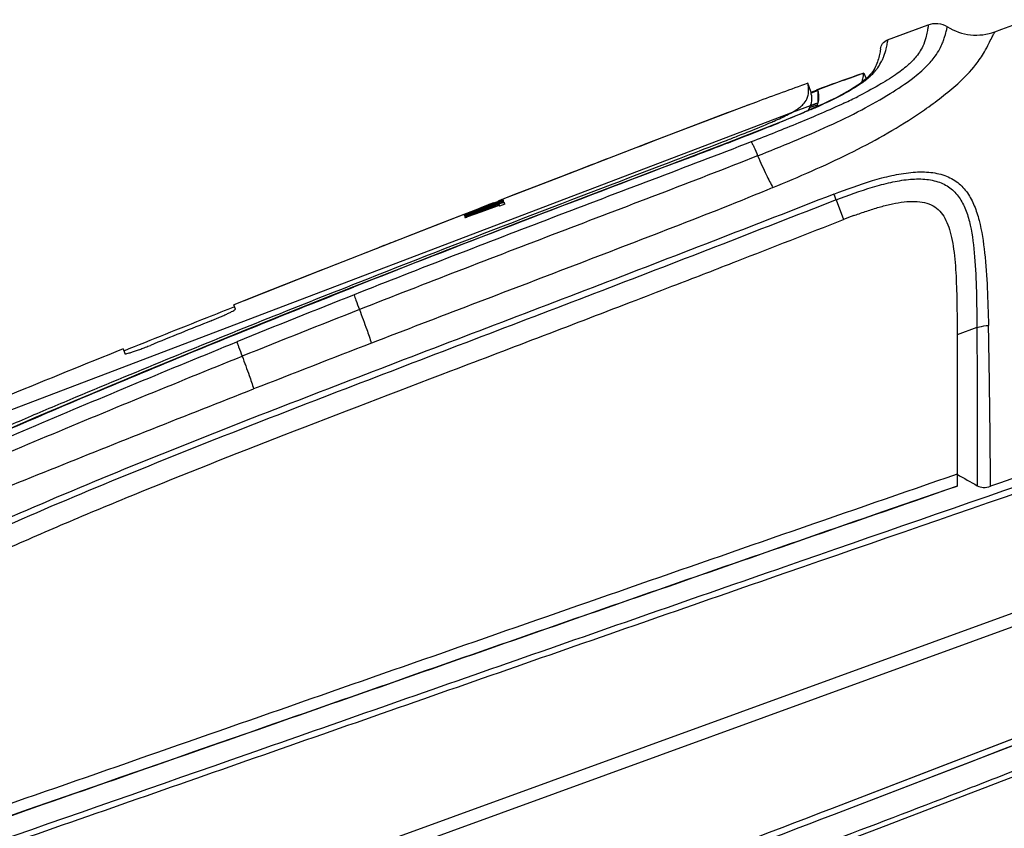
# Model space of a CAD drawing. Header units: millimetres. Extents: x 114 to 482, y 131 to 392.
# Tile 32 of 35: x 325 to 348, y 347 to 366. Entities that reach past the tile are written whole.
import ezdxf

# ---------------------------------------------------------------- set-up
doc = ezdxf.new("R2010")
doc.units = ezdxf.units.MM
doc.header["$LTSCALE"] = 32.67
doc.header["$PDMODE"] = 3
doc.header["$PDSIZE"] = 8
doc.layers.get('0').update_dxf_attribs({"linetype": 'CONTINUOUS'})
doc.layers.get('Defpoints').update_dxf_attribs({"linetype": 'CONTINUOUS'})
doc.layers.add('00_COMPONENTS', color=7, linetype='CONTINUOUS')
doc.layers.add('51__DRAFT_DIMS', color=7, linetype='CONTINUOUS')
doc.styles.get("Standard").update_dxf_attribs({"font": 'simfang.ttf'})
doc.dimstyles.new('DIMSTYLE_3', dxfattribs={"dimtxt": 3, "dimasz": 3, "dimexe": 2.5, "dimexo": 0.5, "dimgap": 0.75, "dimtad": 1, "dimdec": 1, "dimlfac": 2, "dimdsep": 46, "dimtxsty": 'STANDARD', "dimblk": '_FILLED', "dimblk1": '_FILLED', "dimblk2": '_FILLED', "dimcen": 0.09, "dimclrt": 256, "dimadec": 1, "dimazin": 2, "dimtp": 0.5, "dimtm": 0.5, "dimtfac": 1, "dimtdec": 1, "dimtofl": 0, "dimtmove": 0, "dimatfit": 3, "dimldrblk": '_FILLED', "dimfxl": 1, "dimtolj": 1, "dimarcsym": 0})

# ---------------------------------------------------------------- blocks, each defined once
blk = doc.blocks.new('_FILLED')
at = {"color": 0, "linetype": 'ByBlock'}
blk.add_solid([(0, 0), (-1, 0.1667), (-1, -0.1667)], dxfattribs=at)
blk = doc.blocks.new('*D4')
at = {"layer": '51__DRAFT_DIMS', "color": 0, "lineweight": -2}
for p, q in [((353.908, 367.451), (381.849, 367.451)), ((379.349, 364.451), (379.349, 263.332)), ((337.355, 260.332), (381.849, 260.332))]:
    blk.add_line(p, q, dxfattribs=at)
at = {"layer": 'Defpoints', "color": 0}
for p in [(353.408, 367.451), (336.855, 260.332), (379.349, 260.332)]:
    blk.add_point(p, dxfattribs=at)
at = {"layer": '51__DRAFT_DIMS', "color": 0, "linetype": 'ByBlock', "lineweight": -2, "xscale": 3, "yscale": 3, "zscale": 3}
for p, rotation in [((379.349, 367.451), 90), ((379.349, 260.332), 270)]:
    blk.add_blockref('_FILLED', p, dxfattribs=dict(at, rotation=rotation))
at = {"layer": '51__DRAFT_DIMS', "insert": (375.547, 308.141), "char_height": 3, "attachment_point": 2, "rotation": 90}
blk.add_mtext('\\A1;214.2', dxfattribs=at)
blk = doc.blocks.new('*D5')
at = {"layer": '51__DRAFT_DIMS', "color": 0, "lineweight": -2}
for p, q in [((353.908, 367.451), (402.911, 367.451)), ((400.411, 262.832), (400.411, 364.451)), ((335.63, 259.832), (402.911, 259.832))]:
    blk.add_line(p, q, dxfattribs=at)
at = {"layer": 'Defpoints', "color": 0}
for p in [(353.408, 367.451), (400.411, 367.451), (335.13, 259.832)]:
    blk.add_point(p, dxfattribs=at)
at = {"layer": '51__DRAFT_DIMS', "color": 0, "linetype": 'ByBlock', "lineweight": -2, "xscale": 3, "yscale": 3, "zscale": 3}
for p, rotation in [((400.411, 367.451), 90), ((400.411, 259.832), 270)]:
    blk.add_blockref('_FILLED', p, dxfattribs=dict(at, rotation=rotation))
at = {"layer": '51__DRAFT_DIMS', "insert": (396.609, 311.321), "char_height": 3, "attachment_point": 2, "rotation": 90}
blk.add_mtext('\\A1;215.2', dxfattribs=at)

msp = doc.modelspace()

# ---------------------------------------------------------------- linework, layer by layer
at = {"layer": '00_COMPONENTS'}
for p, q in [((345.2834, 365.201), (346.2248, 365.552)), ((345.701, 365.3568), (346.015, 365.4739)), ((346.015, 365.4739), (346.2248, 365.552)), ((347.7646, 365.3895), (347.9227, 365.4475)), ((345.2834, 365.201), (345.701, 365.3568)), ((344.9436, 364.4759), (344.9137, 364.4354)), ((344.9682, 364.5135), (344.9427, 364.4747)), ((344.9897, 364.5504), (344.9675, 364.5123)), ((345.0086, 364.5868), (344.9891, 364.5494)), ((344.7373, 364.438), (344.5715, 364.3797)), ((344.7373, 364.438), (344.5716, 364.3795)), ((344.7898, 364.3038), (344.734, 364.256)), ((344.7373, 364.438), (344.7951, 364.309)), ((343.5144, 364.0144), (343.446, 364.2024)), ((343.5199, 363.9995), (343.7452, 364.0816)), ((343.52, 363.9993), (343.7452, 364.0816)), ((343.687, 364.0307), (343.5216, 363.9728)), ((343.687, 364.0307), (343.5217, 363.9728)), ((342.2578, 363.7687), (341.9578, 363.6579)), ((342.2578, 363.7687), (342.1321, 363.7221)), ((343.6808, 363.7431), (343.6819, 363.7791)), ((341.9578, 363.6579), (341.3099, 363.4117)), ((341.9577, 363.6578), (341.5362, 363.4978)), ((341.7613, 363.5833), (341.5857, 363.5166)), ((341.9601, 363.6587), (341.9578, 363.6579)), ((342.037, 363.687), (341.9668, 363.6612)), ((342.1321, 363.7221), (342.037, 363.687)), ((343.5195, 363.6887), (343.0836, 363.523)), ((343.4865, 363.6394), (343.5729, 363.6698)), ((343.5049, 363.6828), (343.6655, 363.7439)), ((343.6136, 363.7244), (343.5195, 363.6887)), ((343.5729, 363.6698), (343.6678, 363.703)), ((343.6655, 363.7439), (343.6136, 363.7244)), ((343.805, 363.7283), (343.6402, 363.6539)), ((344.2906, 363.7463), (344.2701, 363.7366)), ((342.8428, 363.4314), (324.513, 356.4581)), ((341.5857, 363.5166), (339.6134, 362.7639)), ((341.5362, 363.4978), (339.6686, 362.785)), ((342.8892, 363.3376), (342.678, 363.2527)), ((343.0836, 363.523), (342.8428, 363.4314)), ((340.0115, 362.9164), (339.565, 362.7452)), ((341.7251, 362.8796), (341.4541, 362.7752)), ((341.476, 362.8477), (341.5683, 362.8835)), ((341.9807, 362.9785), (341.7251, 362.8796)), ((341.8272, 362.9848), (341.9078, 363.0165)), ((342.2246, 363.0736), (341.9807, 362.9785)), ((339.6134, 362.7639), (337.6857, 362.0217)), ((339.6686, 362.785), (339.5649, 362.7453)), ((341.2819, 362.7726), (341.3826, 362.8115)), ((341.3826, 362.8115), (341.476, 362.8477)), ((340.2393, 362.3732), (340.3702, 362.4231)), ((340.3926, 362.3642), (340.3149, 362.3346)), ((337.6199, 361.9963), (336.4055, 361.5256)), ((337.6857, 362.0217), (336.4056, 361.5253)), ((337.7412, 362.0432), (337.6199, 361.9963)), ((336.41, 361.5164), (336.3187, 361.4816)), ((336.41, 361.5164), (336.3187, 361.4816)), ((336.3484, 361.5029), (336.3276, 361.495)), ((336.3828, 361.5159), (336.3802, 361.5149)), ((336.3854, 361.5169), (336.3828, 361.5159)), ((336.3888, 361.5181), (336.3854, 361.5169)), ((336.4058, 361.5023), (336.4096, 361.5042)), ((336.4067, 361.5224), (336.4074, 361.5228)), ((336.4102, 361.5159), (336.41, 361.5164)), ((336.4121, 361.5108), (336.412, 361.5109)), ((336.4125, 361.5103), (336.4121, 361.5108)), ((336.4128, 361.5098), (336.4125, 361.5103)), ((336.413, 361.5095), (336.4128, 361.5098)), ((336.413, 361.5095), (336.4128, 361.5098)), ((336.4138, 361.5076), (336.413, 361.5095)), ((336.4136, 361.5067), (336.4139, 361.5072)), ((336.4138, 361.5075), (336.4138, 361.5076)), ((336.4139, 361.5072), (336.4138, 361.5075)), ((336.4139, 361.5072), (336.4138, 361.5075)), ((344.0986, 361.5084), (344.2711, 361.0568)), ((335.6117, 361.2063), (335.771, 361.2671)), ((335.9112, 361.3259), (335.7048, 361.2467)), ((335.7263, 361.2497), (335.771, 361.2671)), ((335.9879, 361.3606), (335.7447, 361.2668)), ((335.771, 361.2671), (335.8657, 361.3032)), ((336.0853, 361.3593), (335.8328, 361.2647)), ((335.8336, 361.291), (335.8657, 361.3032)), ((335.8532, 361.2596), (336.1061, 361.3538)), ((335.913, 361.3213), (335.8657, 361.3032)), ((336.2684, 361.3648), (335.8908, 361.2268)), ((336.3187, 361.4816), (335.9112, 361.3259)), ((335.9131, 361.3187), (335.9127, 361.3191)), ((335.9156, 361.3121), (335.913, 361.3192)), ((335.9132, 361.3185), (335.9131, 361.3187)), ((335.9131, 361.3184), (335.9132, 361.3185)), ((335.9158, 361.3121), (335.9133, 361.3188)), ((336.1894, 361.4382), (335.9879, 361.3606)), ((336.0367, 361.3511), (336.0001, 361.3374)), ((336.0342, 361.3674), (336.0154, 361.3603)), ((336.0159, 361.359), (336.019, 361.3504)), ((336.016, 361.3588), (336.0159, 361.359)), ((336.0423, 361.3705), (336.0342, 361.3674)), ((336.0721, 361.3644), (336.0367, 361.3511)), ((336.0656, 361.3794), (336.0423, 361.3705)), ((336.073, 361.3822), (336.0656, 361.3794)), ((336.124, 361.3837), (336.0721, 361.3644)), ((336.0801, 361.3849), (336.073, 361.3822)), ((336.1198, 361.4), (336.0801, 361.3849)), ((336.1224, 361.4155), (336.0809, 361.3994)), ((336.186, 361.397), (336.0853, 361.3593)), ((336.1061, 361.3538), (336.2068, 361.3913)), ((336.1481, 361.4107), (336.1198, 361.4)), ((336.1291, 361.4182), (336.1224, 361.4155)), ((336.1399, 361.3896), (336.124, 361.3837)), ((336.1417, 361.4231), (336.1291, 361.4182)), ((336.1331, 361.3973), (336.1348, 361.3927)), ((336.186, 361.397), (336.1357, 361.3782)), ((336.1661, 361.3634), (336.1358, 361.352)), ((336.1545, 361.395), (336.1399, 361.3896)), ((336.1399, 361.3896), (336.143, 361.3809)), ((336.1894, 361.4382), (336.1476, 361.4222)), ((336.1986, 361.4299), (336.1481, 361.4107)), ((336.1603, 361.3972), (336.1545, 361.395)), ((336.1565, 361.3726), (336.162, 361.3746)), ((336.162, 361.3746), (336.1904, 361.3852)), ((336.1904, 361.3852), (336.2068, 361.3913)), ((336.2519, 361.4502), (336.1986, 361.4299)), ((336.2056, 361.3589), (336.2628, 361.3801)), ((336.2056, 361.3588), (336.2629, 361.38)), ((336.2068, 361.3913), (336.2107, 361.3807)), ((336.2101, 361.4431), (336.2315, 361.4515)), ((336.2315, 361.4515), (336.2527, 361.4598)), ((336.2513, 361.4377), (336.2619, 361.4419)), ((336.2658, 361.4554), (336.2519, 361.4502)), ((336.2527, 361.4598), (336.2733, 361.468)), ((336.2619, 361.4419), (336.2719, 361.4459)), ((336.2935, 361.466), (336.2658, 361.4554)), ((336.3174, 361.3827), (336.2685, 361.3648)), ((336.3047, 361.4702), (336.2935, 361.466)), ((336.3207, 361.4763), (336.3047, 361.4702)), ((336.3066, 361.4121), (336.3235, 361.3658)), ((336.3153, 361.4883), (336.3155, 361.4882)), ((336.3168, 361.4852), (336.3299, 361.4905)), ((336.3206, 361.4656), (336.3235, 361.4667)), ((336.3207, 361.4745), (336.3235, 361.4668)), ((336.3235, 361.4667), (336.3327, 361.4705)), ((336.4484, 361.411), (336.3235, 361.3658)), ((336.3316, 361.4447), (336.3362, 361.4319)), ((336.3316, 361.4447), (336.3319, 361.4442)), ((336.3364, 361.4319), (336.332, 361.4442)), ((336.332, 361.43), (336.3366, 361.432)), ((336.3343, 361.4224), (336.3897, 361.4426)), ((336.3897, 361.4426), (336.4313, 361.458)), ((336.4227, 361.4815), (336.4225, 361.4822)), ((336.425, 361.4755), (336.4249, 361.4756)), ((336.4484, 361.411), (336.4313, 361.458)), ((335.5011, 361.1737), (334.0265, 360.5977)), ((335.5011, 361.1737), (334.0267, 360.5978)), ((335.5016, 361.1738), (335.5018, 361.1732)), ((335.7213, 361.2531), (335.5032, 361.1693)), ((335.5032, 361.1693), (335.5064, 361.1604)), ((335.5064, 361.1604), (335.5068, 361.16)), ((335.5068, 361.16), (335.5071, 361.1598)), ((335.5135, 361.1421), (335.5135, 361.142)), ((335.5198, 361.1356), (335.5249, 361.1363)), ((335.5254, 361.1085), (335.5293, 361.0976)), ((335.5289, 361.1828), (335.5323, 361.184)), ((335.5323, 361.184), (335.5401, 361.1869)), ((335.5401, 361.1869), (335.5445, 361.1885)), ((335.5424, 361.169), (335.5766, 361.1807)), ((335.5595, 361.1212), (335.5936, 361.1339)), ((335.5595, 361.1212), (335.5936, 361.1339)), ((335.8908, 361.2268), (335.5867, 361.1151)), ((335.5986, 361.1886), (335.5955, 361.1875)), ((335.5966, 361.2005), (335.6117, 361.2063)), ((335.5972, 361.1989), (335.6007, 361.1893)), ((335.5973, 361.1987), (335.5972, 361.1989)), ((335.6049, 361.1908), (335.5986, 361.1886)), ((335.6109, 361.1613), (335.6061, 361.1743)), ((335.6117, 361.2064), (335.6245, 361.2117)), ((335.6245, 361.2117), (335.6811, 361.2328)), ((335.63, 361.2), (335.6246, 361.198)), ((335.6704, 361.2219), (335.6647, 361.2198)), ((335.6811, 361.2328), (335.7263, 361.2497)), ((335.7095, 361.2363), (335.7237, 361.2416)), ((335.7095, 361.2363), (335.7116, 361.2306)), ((335.7258, 361.236), (335.7237, 361.2416)), ((335.8328, 361.2647), (335.7314, 361.2266)), ((335.7449, 361.2076), (335.7556, 361.2114)), ((335.7518, 361.2217), (335.8532, 361.2596)), ((335.7556, 361.2114), (335.7518, 361.2217)), ((335.7556, 361.2114), (335.7642, 361.2145)), ((335.7763, 361.2435), (335.7562, 361.2359)), ((335.7998, 361.2275), (335.7642, 361.2145)), ((335.8038, 361.263), (335.7733, 361.2514)), ((335.7733, 361.2514), (335.7762, 361.2434)), ((335.7821, 361.2457), (335.7763, 361.2435)), ((335.8067, 361.2549), (335.8038, 361.263)), ((334.0267, 360.5978), (332.1386, 359.857)), ((332.1386, 359.857), (330.4271, 359.182)), ((332.1386, 359.857), (330.4824, 359.2038)), ((332.9366, 359.5534), (333.0606, 359.6023)), ((330.7693, 359.3173), (330.1926, 359.0891)), ((330.4824, 359.2038), (330.1926, 359.0891)), ((330.2286, 358.9902), (330.1926, 359.0891)), ((347.3484, 358.5602), (346.8921, 358.3929)), ((346.8921, 358.3929), (346.8921, 354.9025)), ((327.632, 358.068), (327.6714, 357.9598)), ((306.4715, 336.7993), (356.9413, 355.1689)), ((346.8921, 354.9025), (345.1712, 354.3068)), ((306.5165, 336.4965), (356.9945, 354.869)), ((356.3416, 352.2031), (344.0071, 347.464)), ((344.0582, 347.3312), (356.3912, 352.0692))]:
    msp.add_line(p, q, dxfattribs=at)
for points in [[(345.1223, 364.9938), (345.1201, 364.977), (345.1168, 364.9549), (345.1125, 364.9282), (345.1072, 364.8992), (345.1009, 364.8676), (345.0935, 364.834)], [(345.065, 364.7292), (345.0531, 364.6936), (345.0397, 364.6577), (345.0248, 364.6217), (345.0081, 364.5858)], [(345.0935, 364.834), (345.0852, 364.7999), (345.0757, 364.7649), (345.065, 364.7292)], [(344.734, 364.256), (344.6704, 364.2065), (344.5975, 364.1546), (344.5178, 364.1023), (344.4319, 364.0496), (344.3332, 363.9928), (344.2206, 363.9317), (344.0964, 363.8678), (343.958, 363.8), (343.805, 363.7283)], [(344.9147, 364.4367), (344.8791, 364.3939), (344.8382, 364.3501), (344.7898, 364.3038)], [(344.8804, 364.3954), (344.8399, 364.3518), (344.8213, 364.3339)], [(343.6402, 363.6539), (343.4654, 363.5775), (343.2823, 363.4996), (343.0908, 363.4199), (342.8892, 363.3376)], [(341.3099, 363.4117), (340.6611, 363.1646), (340.0115, 362.9164)], [(342.678, 363.2527), (342.4572, 363.165), (342.2246, 363.0736)], [(341.4541, 362.7752), (341.1684, 362.6656), (340.8674, 362.5505), (340.5443, 362.4272)], [(340.5443, 362.4272), (340.201, 362.2965), (339.8357, 362.1575), (339.4363, 362.0056), (339.0076, 361.8424), (338.5447, 361.666), (338.0212, 361.4663), (337.4547, 361.2496), (336.8277, 361.009), (336.0615, 360.7138), (335.1301, 360.353), (334.0603, 359.9355), (332.9571, 359.5013)], [(337.7412, 362.0431), (337.4009, 361.9116), (336.7362, 361.654), (336.4055, 361.5255)], [(335.5011, 361.1737), (334.9265, 360.9496), (334.3197, 360.7125), (334.0267, 360.5978)], [(332.2326, 359.8939), (331.9357, 359.7772), (331.3504, 359.5466), (330.7693, 359.3173)], [(332.9571, 359.5013), (332.0632, 359.1463), (331.1599, 358.7846), (330.3601, 358.4618)], [(330.3601, 358.4618), (329.6809, 358.1856), (329.1045, 357.9496), (328.5786, 357.733), (328.0925, 357.5315), (327.6566, 357.3499), (327.2508, 357.18), (326.8716, 357.0203), (326.5222, 356.8726), (326.1928, 356.7327), (325.8818, 356.6), (325.5906, 356.4755), (325.3137, 356.3566), (325.0501, 356.2433), (324.8007, 356.1358), (324.5619, 356.0327), (324.3334, 355.9339), (323.9057, 355.7489)], [(356.3421, 352.2018), (355.5115, 351.8828), (354.6788, 351.563), (353.8439, 351.2422), (353.0121, 350.9227), (352.1781, 350.6023), (351.326, 350.2749), (347.6866, 348.8768)], [(344.0582, 347.3312), (347.1823, 348.5316), (347.9085, 348.8106), (348.6409, 349.0919), (349.3802, 349.3758), (350.1259, 349.6623)], [(347.6866, 348.8768), (346.7023, 348.4987), (344.0074, 347.4632)]]:
    msp.add_lwpolyline(points, dxfattribs=at)
for centre, radius, start, end in [((344.157, 365.1894), 1.1001, 325.63233, 334.63648), ((344.063, 365.2645), 1.2204, 319.19194, 320.06009), ((344.0603, 365.2668), 1.2239, 320.06015, 320.38109), ((343.319, 366.1361), 2.3684, 304.96558, 307.06399), ((343.555, 365.823), 1.9763, 307.0747, 309.14532), ((379.8457, 262.6408), 107.8874, 109.717674, 110.389424), ((379.8549, 262.6156), 107.9143, 109.71776, 110.389322), ((342.5761, 363.8304), 0.9563, 5.67033, 11.09356), ((338.5021, 376.0593), 13.6058, 295.17888, 295.91758), ((339.3439, 374.3242), 11.6773, 295.92353, 296.73107), ((343.1133, 363.8224), 0.4158, 340.45113, 344.19032), ((337.2275, 378.1162), 15.8253, 293.43459, 294.43807), ((343.2639, 363.8665), 0.4358, 331.17294, 337.09911), ((343.2813, 363.8592), 0.417, 337.09329, 346.37869), ((338.4313, 375.4507), 12.9006, 294.46829, 294.6325), ((339.8003, 372.6874), 11.0869, 303.72638, 304.86213), ((312.9301, 437.8997), 80.3611, 291.215216, 291.677323), ((323.3746, 411.5709), 52.0363, 291.69872, 291.91063), ((287.8684, 502.3425), 149.5056, 291.043356, 291.231748), ((314.8828, 431.5062), 73.6287, 291.249706, 291.466064), ((598.1673, -311.7047), 722.3282, 110.9781732, 111.1331837), ((246.3109, 609.1888), 264.0841, 290.865279, 291.077122), ((215.4736, 690.7819), 351.3729, 290.825126, 291.027544), ((333.4611, 368.6409), 7.7044, 291.86166, 291.99092), ((334.132, 366.9799), 5.9131, 291.98965, 292.14106), ((338.0166, 357.1353), 4.6753, 110.4885, 110.9056), ((333.7941, 366.3816), 5.4903, 290.90237, 291.39204), ((333.9352, 366.0242), 5.106, 291.38001, 292.0247), ((333.0735, 368.1552), 7.4101, 291.57778, 292.09226), ((351.1073, 321.1662), 42.918, 110.60972, 110.88999), ((335.4533, 363.1175), 1.8491, 289.06922, 289.44766), ((333.9858, 367.0972), 6.0959, 289.91049, 290.12496), ((334.8334, 364.8684), 3.7065, 289.47211, 289.99441), ((334.5454, 365.5867), 4.4851, 290.053, 290.36338), ((334.2997, 366.3365), 5.2685, 289.98938, 290.14527), ((334.0452, 366.936), 5.9242, 290.35752, 290.58017), ((333.9534, 367.2815), 6.275, 290.14233, 290.32703), ((333.8209, 367.5342), 6.5629, 290.57724, 290.69093), ((334.8037, 364.9697), 3.8117, 290.41233, 290.53213), ((333.7069, 367.8362), 6.8858, 290.69098, 290.83585), ((334.4205, 365.9813), 4.8935, 290.57981, 291.95942), ((333.5718, 368.1911), 7.2655, 290.83595, 290.95324), ((339.3807, 352.6996), 9.2747, 109.93943, 110.31721), ((334.3129, 366.2317), 5.2091, 290.84076, 291.34351), ((333.3922, 368.66), 7.7676, 290.95357, 291.13337), ((337.9176, 356.7578), 4.9518, 109.96531, 110.46826), ((332.6312, 370.6863), 9.9089, 291.04408, 291.34782), ((333.4164, 368.5985), 7.7016, 291.1302, 291.41702), ((335.4821, 363.3421), 2.0811, 290.38181, 290.55946), ((334.3384, 366.167), 5.1395, 291.34084, 291.59843), ((335.4051, 363.5466), 2.2996, 290.56442, 291.38821), ((338.6674, 354.6662), 7.1827, 109.64824, 109.94037), ((337.2971, 358.464), 3.1363, 109.27938, 109.95407), ((333.5202, 368.3328), 7.4163, 291.41969, 291.60793), ((334.4007, 366.0095), 4.9702, 291.59897, 291.8646), ((335.3907, 363.584), 2.3397, 291.38231, 291.54516), ((335.4651, 363.3974), 2.1388, 291.52767, 292.39125), ((334.8562, 364.9007), 3.7284, 291.95917, 292.19778), ((334.4672, 365.844), 4.7918, 291.86382, 292.1359), ((338.247, 355.8422), 5.9338, 109.48515, 109.64392), ((341.9455, 346.0438), 16.3553, 110.14909, 110.33175), ((337.9986, 356.5444), 5.189, 109.31612, 109.48538), ((334.1084, 366.863), 5.8332, 291.77133, 292.28731), ((334.593, 365.5349), 4.458, 292.13495, 292.4203), ((331.2336, 374.2143), 13.7065, 291.57318, 291.76866), ((335.6166, 363.0285), 1.74, 292.40701, 292.60348), ((337.679, 357.4576), 4.2215, 108.96318, 109.32221), ((335.8315, 362.5161), 1.1844, 292.53444, 293.56192), ((335.0283, 364.6317), 3.3971, 291.75968, 291.90761), ((334.7146, 365.2398), 4.1389, 292.42193, 292.54465), ((334.8238, 364.977), 3.8543, 292.54376, 292.73124), ((335.9798, 362.1752), 0.8126, 293.58493, 293.90582), ((332.3698, 372.0481), 11.3413, 290.31182, 290.46068), ((337.1581, 358.9825), 2.61, 108.02322, 109.02739), ((335.0224, 364.5037), 3.3411, 292.72683, 293.07781), ((334.9692, 364.7724), 3.5723, 292.4373, 292.87157), ((336.8676, 359.8737), 1.6727, 107.48712, 108.00803), ((336.4811, 361.1691), 0.3207, 103.80002, 104.90528), ((331.5011, 371.9736), 11.5865, 290.32351, 290.5036), ((335.3743, 361.6641), 0.5228, 286.88711, 287.71116), ((335.2953, 361.913), 0.784, 287.67523, 288.00022), ((335.2391, 362.0861), 0.966, 287.99956, 288.29782), ((331.9133, 370.9812), 10.4443, 290.34475, 290.51096), ((336.6731, 358.5988), 2.7976, 112.77636, 113.13328), ((334.3564, 364.6372), 3.6655, 289.44405, 289.75816), ((337.2929, 357.1172), 4.4036, 112.23453, 112.7486), ((338.3543, 353.7349), 7.8972, 110.19759, 110.46144), ((334.1244, 365.2984), 4.3662, 289.82058, 289.95497), ((334.6091, 364.2281), 3.2262, 288.08939, 288.47357), ((334.1228, 365.303), 4.3711, 289.95506, 290.09237), ((337.9356, 355.5462), 6.101, 111.8289, 112.23865), ((333.9644, 365.7427), 4.8385, 290.13527, 290.28566), ((334.4148, 364.8109), 3.8405, 288.46722, 288.6363), ((333.567, 366.8134), 5.9806, 290.30093, 290.74406), ((334.2797, 365.2117), 4.2636, 288.63619, 288.80065), ((334.1357, 365.6346), 4.7103, 288.80056, 288.96165), ((333.9787, 366.0916), 5.1935, 288.96163, 289.11968), ((338.4441, 354.2799), 7.4655, 111.48818, 111.83874), ((333.8476, 366.2261), 5.3258, 290.01358, 290.18077), ((334.617, 364.226), 3.2114, 289.26187, 289.92046), ((333.8086, 366.5823), 5.7128, 289.11958, 289.27451), ((333.1098, 368.2319), 7.463, 290.18496, 290.38606), ((333.0275, 368.244), 7.5095, 290.7275, 290.90762), ((333.6318, 367.0877), 6.2483, 289.27441, 289.42681), ((336.75, 358.5168), 2.8949, 110.59964, 111.35356), ((332.7506, 368.9684), 8.285, 290.90872, 291.24531), ((338.6923, 353.6502), 8.1424, 111.16643, 111.48955), ((333.3357, 367.9262), 7.1375, 289.43, 289.72695), ((334.0612, 365.7574), 4.8405, 289.93, 290.44258), ((334.2891, 365.0787), 4.0965, 290.49984, 290.71699), ((334.0215, 365.7869), 4.8535, 290.71488, 290.89966), ((338.7022, 353.6255), 8.169, 111.01014, 111.16857), ((332.7064, 369.083), 8.4079, 291.24247, 291.41252), ((332.7778, 368.9009), 8.2122, 291.41274, 291.58267), ((349.5518, 347.5537), 14.4989, 110.37478, 111.35916), ((449.3729, 65.2992), 316.2239, 111.598792, 112.127165), ((463.5273, 27.0171), 356.6668, 111.451113, 111.919405), ((484.6426, -26.6474), 415.3607, 111.907896, 112.116327), ((534.6828, -163.5686), 559.2604, 111.098342, 111.39706), ((363.5067, 383.6985), 33.0079, 239.77811, 240.71067)]:
    msp.add_arc(centre, radius, start, end, dxfattribs=at)
for points, knots in [([(347.9227, 365.4475), (348.3801, 365.6153), (350.208, 366.2852), (352.0368, 366.9522), (353.4083, 367.4512)], [0, 0, 0, 0, 0.2503088, 1, 1, 1, 1]), ([(346.2247, 365.5522), (346.2952, 365.5784), (346.4518, 365.5991), (346.6013, 365.5472), (346.6662, 365.5062)], [0, 0, 0, 0, 0.4952771, 1, 1, 1, 1]), ([(342.2861, 362.526), (342.563, 362.6362), (343.1124, 362.8585), (343.9167, 363.2054), (344.6662, 363.5667), (345.3129, 363.9345), (345.8193, 364.2704), (346.1653, 364.5617), (346.3735, 364.7959), (346.4873, 364.9797), (346.5534, 365.1217), (346.594, 365.2339), (346.6212, 365.3223), (346.6397, 365.3901), (346.6518, 365.4414), (346.6593, 365.4719), (346.6627, 365.4917), (346.6653, 365.4972), (346.6648, 365.5079), (346.6662, 365.5062)], [0, 0, 0, 0, 0.1629996, 0.3242131, 0.4791187, 0.6178659, 0.7309108, 0.8110667, 0.8646214, 0.901491, 0.9289547, 0.9501617, 0.9667269, 0.9794412, 0.9888054, 0.9951786, 0.997332, 0.998837, 1, 1, 1, 1]), ([(346.2247, 365.5522), (346.2241, 365.5577), (346.2226, 365.5071), (346.2161, 365.4815), (346.2015, 365.3694), (346.1686, 365.2344), (346.0919, 365.0191), (345.9466, 364.8007), (345.7259, 364.5858), (345.4442, 364.3724), (345.0571, 364.1371), (344.7603, 363.9775), (344.5964, 363.8949)], [0, 0, 0, 0, 0.0067699, 0.0282576, 0.0664755, 0.1244992, 0.209076, 0.3411963, 0.4440859, 0.5860437, 0.7745831, 1, 1, 1, 1]), ([(346.1376, 363.5903), (346.4045, 363.7763), (346.8276, 364.0956), (347.2847, 364.5573), (347.5047, 364.886), (347.6149, 365.0979), (347.6766, 365.2224), (347.7127, 365.2926), (347.7313, 365.3289), (347.7456, 365.3552), (347.7554, 365.3737), (347.7612, 365.3834), (347.7633, 365.389), (347.7646, 365.3895)], [0, 0, 0, 0, 0.3966161, 0.6448377, 0.7874558, 0.876922, 0.9358552, 0.9569133, 0.9732484, 0.9854145, 0.9936864, 0.9982627, 1, 1, 1, 1]), ([(346.6662, 365.5062), (346.826, 365.4052), (347.1971, 365.2751), (347.5872, 365.3244), (347.7646, 365.3895)], [0, 0, 0, 0, 0.5002328, 1, 1, 1, 1]), ([(345.1223, 364.9938), (345.127, 365.0373), (345.1614, 365.1267), (345.2391, 365.1847), (345.2834, 365.2012)], [0, 0, 0, 0, 0.4806655, 1, 1, 1, 1]), ([(345.2834, 365.2012), (345.2838, 365.2081), (345.2771, 365.1444), (345.2698, 365.1124), (345.2434, 364.9681), (345.2155, 364.8787), (345.1942, 364.8209)], [0, 0, 0, 0, 0.0530148, 0.2224602, 0.5269768, 1, 1, 1, 1]), ([(345.1942, 364.8209), (345.1912, 364.8128), (345.178, 364.7781), (345.1633, 364.744), (345.1511, 364.7182)], [0, 0, 0, 0, 0.2315247, 1, 1, 1, 1]), ([(344.9867, 364.467), (344.98, 364.4592), (344.9503, 364.4257), (344.9188, 364.3938), (344.8937, 364.37)], [0, 0, 0, 0, 0.2289597, 1, 1, 1, 1]), ([(345.0651, 364.5684), (345.0606, 364.5618), (345.0409, 364.5337), (345.0199, 364.5066), (345.0031, 364.4863)], [0, 0, 0, 0, 0.2330674, 1, 1, 1, 1]), ([(343.7452, 364.0816), (343.9102, 364.1418), (344.24, 364.2631), (344.5716, 364.3795), (344.7373, 364.438)], [0, 0, 0, 0, 0.4999971, 1, 1, 1, 1]), ([(344.6939, 364.2247), (344.7011, 364.25), (344.7188, 364.3204), (344.7314, 364.392), (344.7373, 364.4379)], [0, 0, 0, 0, 0.3615784, 1, 1, 1, 1]), ([(344.8937, 364.37), (344.8869, 364.3636), (344.8573, 364.3361), (344.8266, 364.3098), (344.8026, 364.2903)], [0, 0, 0, 0, 0.2327556, 1, 1, 1, 1]), ([(343.452, 363.9283), (343.4594, 363.9635), (343.4674, 364.0556), (343.4568, 364.1476), (343.446, 364.2024)], [0, 0, 0, 0, 0.3914072, 1, 1, 1, 1]), ([(343.6819, 363.7791), (343.6832, 363.821), (343.6826, 363.9049), (343.6861, 363.9888), (343.687, 364.0307)], [0, 0, 0, 0, 0.4999775, 1, 1, 1, 1]), ([(343.7003, 363.8724), (343.7007, 363.8902), (343.6995, 363.9433), (343.6931, 363.9961), (343.687, 364.0307)], [0, 0, 0, 0, 0.3370085, 1, 1, 1, 1]), ([(344.6763, 364.1952), (344.5576, 364.1121), (344.2729, 363.9444), (343.9761, 363.801), (343.8083, 363.724)], [0, 0, 0, 0, 0.439725, 1, 1, 1, 1]), ([(343.3382, 363.7168), (343.3718, 363.7524), (343.4202, 363.8194), (343.4454, 363.897), (343.452, 363.9283)], [0, 0, 0, 0, 0.6047816, 1, 1, 1, 1]), ([(343.5276, 363.9249), (343.529, 363.9114), (343.5344, 363.8395), (343.5294, 363.7656), (343.5134, 363.7091)], [0, 0, 0, 0, 0.1875543, 1, 1, 1, 1]), ([(343.6865, 363.761), (343.689, 363.7714), (343.6965, 363.8081), (343.6997, 363.8456), (343.7003, 363.8724)], [0, 0, 0, 0, 0.2838658, 1, 1, 1, 1]), ([(344.2701, 363.7366), (343.9293, 363.577), (343.2218, 363.2741), (342.5062, 362.9919), (342.1399, 362.8493)], [0, 0, 0, 0, 0.4891104, 1, 1, 1, 1]), ([(343.5213, 363.5962), (343.4616, 363.5703), (343.2198, 363.4668), (342.9762, 363.3672), (342.7925, 363.2933)], [0, 0, 0, 0, 0.247254, 1, 1, 1, 1]), ([(343.0373, 363.5054), (343.0478, 363.5111), (343.0868, 363.5324), (343.1252, 363.5547), (343.1526, 363.5718)], [0, 0, 0, 0, 0.2710718, 1, 1, 1, 1]), ([(343.1526, 363.5718), (343.158, 363.5752), (343.178, 363.5878), (343.1977, 363.6009), (343.212, 363.6108)], [0, 0, 0, 0, 0.2663643, 1, 1, 1, 1]), ([(343.212, 363.6108), (343.2257, 363.6204), (343.2702, 363.6528), (343.3119, 363.6891), (343.3382, 363.7168)], [0, 0, 0, 0, 0.3047449, 1, 1, 1, 1]), ([(343.5051, 363.6833), (343.502, 363.6746), (343.4858, 363.6334), (343.4627, 363.595), (343.4414, 363.5673)], [0, 0, 0, 0, 0.209308, 1, 1, 1, 1]), ([(342.6124, 363.3049), (342.6309, 363.3129), (342.7028, 363.3442), (342.7745, 363.3764), (342.8274, 363.4011)], [0, 0, 0, 0, 0.2557628, 1, 1, 1, 1]), ([(342.6384, 361.7924), (342.9374, 361.9155), (343.5292, 362.1686), (344.655, 362.6885), (345.4597, 363.1351), (345.956, 363.4665)], [0, 0, 0, 0, 0.2607125, 0.5188332, 1, 1, 1, 1]), ([(342.8274, 363.4011), (342.8463, 363.4099), (342.9169, 363.4433), (342.9868, 363.4782), (343.0373, 363.5054)], [0, 0, 0, 0, 0.266447, 1, 1, 1, 1]), ([(341.9078, 363.0165), (341.9675, 363.0401), (342.2033, 363.1339), (342.4384, 363.2296), (342.6124, 363.3049)], [0, 0, 0, 0, 0.2529183, 1, 1, 1, 1]), ([(342.1399, 362.8493), (341.3786, 362.5531), (339.8486, 361.9733), (336.7867, 360.8099), (334.4936, 359.9226), (332.9693, 359.3192)], [0, 0, 0, 0, 0.2493978, 0.4995036, 1, 1, 1, 1]), ([(342.1399, 362.8493), (342.1486, 362.8366), (342.1676, 362.7991), (342.218, 362.6922), (342.2574, 362.5969), (342.2861, 362.526)], [0, 0, 0, 0, 0.1301289, 0.3539273, 1, 1, 1, 1]), ([(342.2861, 362.526), (341.5228, 362.2229), (339.9892, 361.6339), (336.9194, 360.464), (334.6202, 359.5785), (333.0917, 358.9777)], [0, 0, 0, 0, 0.2500208, 0.5000603, 1, 1, 1, 1]), ([(342.2861, 362.526), (342.3513, 362.3774), (342.4639, 362.1306), (342.5833, 361.8865), (342.6384, 361.7924)], [0, 0, 0, 0, 0.5982912, 1, 1, 1, 1]), ([(340.3149, 362.3346), (339.0864, 361.8669), (336.6292, 360.9332), (334.1795, 359.9796), (332.9574, 359.4963)], [0, 0, 0, 0, 0.500072, 1, 1, 1, 1]), ([(333.0606, 359.6023), (334.2535, 360.0727), (336.6437, 361.0035), (339.0409, 361.9161), (340.2393, 362.3732)], [0, 0, 0, 0, 0.4999228, 1, 1, 1, 1]), ([(344.0482, 361.6424), (344.34, 361.7557), (344.7795, 361.9165), (345.3755, 362.076), (345.8123, 362.1519), (346.2277, 362.1644), (346.6031, 362.0929), (346.9146, 361.9249), (347.1437, 361.6746), (347.3003, 361.3713), (347.4446, 360.908), (347.5385, 360.2671), (347.5936, 359.4558), (347.6103, 358.8966), (347.6168, 358.6107)], [0, 0, 0, 0, 0.1458754, 0.2177361, 0.2872246, 0.352073, 0.4104167, 0.4632047, 0.5139697, 0.5660884, 0.6210213, 0.7394341, 0.8667413, 1, 1, 1, 1]), ([(344.0986, 361.5083), (344.3758, 361.6159), (344.7912, 361.7679), (345.3512, 361.9182), (345.7552, 361.9888), (346.1361, 362.0009), (346.4798, 361.9358), (346.7654, 361.7782), (346.9732, 361.5394), (347.112, 361.2477), (347.2358, 360.7976), (347.3072, 360.1736), (347.3413, 359.3835), (347.3468, 358.8387), (347.3484, 358.5602)], [0, 0, 0, 0, 0.1460022, 0.2168471, 0.2844906, 0.346978, 0.4031026, 0.4541807, 0.503982, 0.5559324, 0.6115396, 0.7325615, 0.8632042, 1, 1, 1, 1]), ([(342.6384, 361.7924), (341.8731, 361.4744), (340.3298, 360.8693), (338.0089, 359.9784), (335.6862, 359.0923), (334.1389, 358.4992), (333.366, 358.2011)], [0, 0, 0, 0, 0.2500221, 0.5000643, 0.7500505, 1, 1, 1, 1]), ([(344.0482, 361.6424), (343.1186, 361.281), (341.2607, 360.5557), (337.5386, 359.1225), (332.8781, 357.3518), (327.2999, 355.1855), (323.6383, 353.5893), (321.8496, 352.7034)], [0, 0, 0, 0, 0.1249966, 0.2499679, 0.4998795, 0.7498302, 1, 1, 1, 1]), ([(344.0984, 361.5089), (343.1687, 361.1471), (341.3102, 360.4209), (337.5869, 358.9866), (332.9255, 357.2166), (328.2781, 355.4111), (324.6063, 353.8556), (322.7997, 353.0112), (321.907, 352.5675)], [0, 0, 0, 0, 0.1250581, 0.2501238, 0.5001744, 0.7501086, 0.8750457, 1, 1, 1, 1]), ([(336.3577, 361.481), (336.3629, 361.4832), (336.379, 361.4901), (336.3951, 361.497), (336.4058, 361.5023)], [0, 0, 0, 0, 0.3216266, 1, 1, 1, 1]), ([(336.3605, 361.5029), (336.3712, 361.5072), (336.3865, 361.5138), (336.4021, 361.5199), (336.4067, 361.5224)], [0, 0, 0, 0, 0.6860356, 1, 1, 1, 1]), ([(336.4096, 361.5042), (336.4101, 361.5045), (336.4115, 361.5052), (336.4129, 361.506), (336.4136, 361.5067)], [0, 0, 0, 0, 0.3497441, 1, 1, 1, 1]), ([(344.0986, 361.5083), (344.0938, 361.5211), (344.0768, 361.5658), (344.06, 361.6105), (344.0482, 361.6424)], [0, 0, 0, 0, 0.2871366, 1, 1, 1, 1]), ([(335.7998, 361.2275), (335.8269, 361.2373), (335.939, 361.2783), (336.0509, 361.32), (336.1358, 361.352)], [0, 0, 0, 0, 0.2410439, 1, 1, 1, 1]), ([(335.832, 361.2217), (335.8942, 361.2447), (336.0185, 361.2909), (336.1434, 361.3358), (336.2056, 361.3589)], [0, 0, 0, 0, 0.5000005, 1, 1, 1, 1]), ([(335.85, 361.2908), (335.859, 361.2944), (335.8745, 361.301), (335.8946, 361.309), (335.9061, 361.315), (335.9122, 361.3171), (335.9131, 361.3184)], [0, 0, 0, 0, 0.4198606, 0.7386395, 0.931161, 1, 1, 1, 1]), ([(335.8604, 361.2892), (335.8655, 361.2913), (335.8841, 361.2988), (335.9026, 361.3065), (335.916, 361.3122)], [0, 0, 0, 0, 0.2741641, 1, 1, 1, 1]), ([(335.916, 361.3122), (335.9208, 361.3142), (335.9358, 361.3206), (335.9507, 361.3271), (335.9606, 361.3319)], [0, 0, 0, 0, 0.3239423, 1, 1, 1, 1]), ([(335.9606, 361.3319), (335.9717, 361.3342), (336.0055, 361.3457), (336.039, 361.3574), (336.0618, 361.3657)], [0, 0, 0, 0, 0.3175502, 1, 1, 1, 1]), ([(336.0574, 361.3699), (336.05, 361.3674), (336.038, 361.363), (336.0256, 361.36), (336.0175, 361.3572), (336.016, 361.3588)], [0, 0, 0, 0, 0.5416202, 0.8477924, 1, 1, 1, 1]), ([(336.2616, 361.4244), (336.2654, 361.4257), (336.2786, 361.4303), (336.292, 361.4348), (336.3015, 361.4378)], [0, 0, 0, 0, 0.2857824, 1, 1, 1, 1]), ([(336.306, 361.466), (336.3034, 361.4649), (336.2897, 361.4589), (336.276, 361.4532), (336.2648, 361.4487)], [0, 0, 0, 0, 0.1925535, 1, 1, 1, 1]), ([(336.3155, 361.4882), (336.3156, 361.4879), (336.3129, 361.4875), (336.3105, 361.4856), (336.3034, 361.4832), (336.2987, 361.4811), (336.2958, 361.4799)], [0, 0, 0, 0, 0.0516627, 0.2425157, 0.5595299, 1, 1, 1, 1]), ([(336.3015, 361.4378), (336.3056, 361.4391), (336.3127, 361.4412), (336.3219, 361.4437), (336.3276, 361.4447), (336.3308, 361.4452), (336.3316, 361.4447)], [0, 0, 0, 0, 0.4147519, 0.7186109, 0.9115022, 1, 1, 1, 1]), ([(336.3207, 361.4745), (336.3209, 361.474), (336.3193, 361.4716), (336.3138, 361.4701), (336.3092, 361.4675), (336.306, 361.466)], [0, 0, 0, 0, 0.1018766, 0.3994376, 1, 1, 1, 1]), ([(336.3319, 361.4442), (336.3321, 361.4437), (336.3295, 361.4422), (336.326, 361.4401), (336.3182, 361.4364), (336.3125, 361.4338), (336.3091, 361.4323)], [0, 0, 0, 0, 0.0602836, 0.2520155, 0.5660864, 1, 1, 1, 1]), ([(336.3366, 361.432), (336.3482, 361.437), (336.3688, 361.446), (336.3956, 361.4581), (336.413, 361.4673), (336.4223, 361.472), (336.4245, 361.4745)], [0, 0, 0, 0, 0.3882081, 0.6913255, 0.8982136, 1, 1, 1, 1]), ([(336.3986, 361.479), (336.3962, 361.4784), (336.3849, 361.4753), (336.3738, 361.4719), (336.365, 361.4691)], [0, 0, 0, 0, 0.2117254, 1, 1, 1, 1]), ([(336.4225, 361.4822), (336.4219, 361.4837), (336.4135, 361.4826), (336.4089, 361.4816), (336.4046, 361.4805)], [0, 0, 0, 0, 0.2591623, 1, 1, 1, 1]), ([(336.4245, 361.4745), (336.4247, 361.4746), (336.4249, 361.4749), (336.425, 361.4753), (336.425, 361.4755)], [0, 0, 0, 0, 0.6128668, 1, 1, 1, 1]), ([(344.5038, 361.1455), (344.5217, 361.1522), (344.6343, 361.1936), (344.8405, 361.2655), (345.1215, 361.3518), (345.3955, 361.4206), (345.6588, 361.4665), (345.9078, 361.482), (346.1367, 361.458), (346.3374, 361.3835), (346.4989, 361.2557), (346.6189, 361.084), (346.7067, 360.8758), (346.7704, 360.6338), (346.816, 360.3602), (346.8473, 360.0606), (346.8678, 359.7436), (346.8806, 359.4166), (346.8869, 359.1318), (346.8891, 358.9562), (346.8898, 358.8916)], [0, 0, 0, 0, 0.0126393, 0.0795926, 0.1449107, 0.2075843, 0.2669463, 0.321982, 0.3726354, 0.4186267, 0.4619933, 0.5070693, 0.5561639, 0.6112126, 0.67271, 0.7400395, 0.811005, 0.8834851, 0.9571454, 1, 1, 1, 1]), ([(335.5018, 361.1732), (335.502, 361.1726), (335.5053, 361.175), (335.5095, 361.1753), (335.5185, 361.1792), (335.525, 361.1814), (335.5289, 361.1828)], [0, 0, 0, 0, 0.0643534, 0.2554834, 0.5706511, 1, 1, 1, 1]), ([(335.5071, 361.1598), (335.5086, 361.159), (335.5157, 361.1613), (335.5216, 361.1624), (335.5262, 361.1638)], [0, 0, 0, 0, 0.2694161, 1, 1, 1, 1]), ([(335.574, 361.1714), (335.5653, 361.1677), (335.5502, 361.1611), (335.5328, 361.1532), (335.5227, 361.1482), (335.5175, 361.1455), (335.5151, 361.1438), (335.5133, 361.1425), (335.5135, 361.1421)], [0, 0, 0, 0, 0.4206822, 0.7333592, 0.8461585, 0.9284963, 0.9795726, 1, 1, 1, 1]), ([(335.5156, 361.1362), (335.5157, 361.1361), (335.5169, 361.1351), (335.5186, 361.1355), (335.5198, 361.1356)], [0, 0, 0, 0, 0.1309803, 1, 1, 1, 1]), ([(335.5249, 361.1363), (335.536, 361.1384), (335.5647, 361.1467), (335.5932, 361.1555), (335.6108, 361.1613)], [0, 0, 0, 0, 0.3780122, 1, 1, 1, 1]), ([(335.5867, 361.1151), (335.5785, 361.1121), (335.5635, 361.1067), (335.5466, 361.1006), (335.536, 361.0978), (335.5322, 361.0966), (335.5296, 361.0969), (335.5293, 361.0976)], [0, 0, 0, 0, 0.432849, 0.7871242, 0.8988523, 0.9628554, 1, 1, 1, 1]), ([(335.6022, 361.1987), (335.6014, 361.1985), (335.5999, 361.1982), (335.5977, 361.198), (335.5973, 361.1987)], [0, 0, 0, 0, 0.4993814, 1, 1, 1, 1]), ([(335.6137, 361.202), (335.6124, 361.2016), (335.6086, 361.2005), (335.6048, 361.1993), (335.6022, 361.1987)], [0, 0, 0, 0, 0.3299329, 1, 1, 1, 1]), ([(335.6061, 361.1743), (335.6059, 361.1749), (335.6094, 361.1762), (335.6131, 361.1788), (335.6219, 361.1824), (335.6325, 361.1873), (335.646, 361.1929), (335.6673, 361.2017), (335.6842, 361.2084), (335.6959, 361.213)], [0, 0, 0, 0, 0.0205107, 0.0773393, 0.1692362, 0.2927361, 0.4435349, 0.6159031, 1, 1, 1, 1]), ([(335.6764, 361.1944), (335.6668, 361.1911), (335.6501, 361.1855), (335.6283, 361.178), (335.6152, 361.1755), (335.608, 361.1728), (335.6063, 361.1738)], [0, 0, 0, 0, 0.4176496, 0.7277689, 0.9216743, 1, 1, 1, 1]), ([(335.6647, 361.2198), (335.6594, 361.2179), (335.6424, 361.2118), (335.6254, 361.2058), (335.6137, 361.202)], [0, 0, 0, 0, 0.3160775, 1, 1, 1, 1]), ([(335.6277, 361.1465), (335.6617, 361.159), (335.7301, 361.1834), (335.7979, 361.2092), (335.832, 361.2217)], [0, 0, 0, 0, 0.4999992, 1, 1, 1, 1]), ([(340.4234, 359.5594), (340.8846, 359.7373), (342.1682, 360.2338), (343.4503, 360.7342), (344.2711, 361.0568)], [0, 0, 0, 0, 0.3592078, 1, 1, 1, 1]), ([(333.92, 360.556), (333.7791, 360.5009), (333.2165, 360.2805), (332.6541, 360.0597), (332.2326, 359.894)], [0, 0, 0, 0, 0.2503571, 1, 1, 1, 1]), ([(322.1108, 352.1194), (322.5382, 352.3353), (323.4301, 352.7696), (324.8285, 353.4091), (326.3278, 354.0607), (328.5083, 354.9686), (331.4758, 356.139), (335.3447, 357.6156), (338.3698, 358.7687), (340.1092, 359.4383), (340.4234, 359.5594)], [0, 0, 0, 0, 0.0726404, 0.1505007, 0.2332757, 0.3206463, 0.5088389, 0.7172186, 0.9489178, 1, 1, 1, 1]), ([(324.0709, 355.9045), (324.4376, 356.0613), (325.1709, 356.3769), (326.6414, 357.0008), (328.4862, 357.7676), (330.7078, 358.6693), (332.1931, 359.26), (332.9366, 359.5534)], [0, 0, 0, 0, 0.1248112, 0.2497886, 0.4998329, 0.7499108, 1, 1, 1, 1]), ([(324.0874, 355.8214), (324.8208, 356.139), (326.2893, 356.7728), (329.2412, 358.0097), (331.4686, 358.9073), (332.9574, 359.4963)], [0, 0, 0, 0, 0.2497083, 0.4997463, 1, 1, 1, 1]), ([(332.9571, 359.5013), (332.9567, 359.5011), (332.957, 359.4988), (332.9572, 359.4974), (332.9574, 359.4963)], [0, 0, 0, 0, 0.2913423, 1, 1, 1, 1]), ([(332.9693, 359.3192), (332.9792, 359.2776), (333.0222, 359.1641), (333.0635, 359.0506), (333.0917, 358.9776)], [0, 0, 0, 0, 0.353221, 1, 1, 1, 1]), ([(330.2097, 359.0421), (329.9954, 358.9573), (329.1413, 358.6184), (328.2879, 358.2777), (327.6491, 358.021)], [0, 0, 0, 0, 0.2508171, 1, 1, 1, 1]), ([(329.665, 358.7179), (329.7027, 358.7331), (329.7763, 358.7633), (329.8826, 358.8088), (329.9799, 358.8523), (330.0645, 358.892), (330.1334, 358.9264), (330.1795, 358.9515), (330.2062, 358.968), (330.2189, 358.9773), (330.2262, 358.9835), (330.2292, 358.9886), (330.2286, 358.9902)], [0, 0, 0, 0, 0.1935199, 0.3797537, 0.5513209, 0.7019029, 0.8257635, 0.918321, 0.9518091, 0.9763971, 0.9921175, 1, 1, 1, 1]), ([(333.0917, 358.9776), (333.1491, 358.8247), (333.2435, 358.5669), (333.3338, 358.3075), (333.3659, 358.2011)], [0, 0, 0, 0, 0.5949094, 1, 1, 1, 1]), ([(346.8898, 358.8916), (346.8903, 358.8426), (346.8917, 358.6763), (346.8921, 358.5101), (346.8921, 358.3929)], [0, 0, 0, 0, 0.2948505, 1, 1, 1, 1]), ([(347.3484, 358.5602), (347.3676, 358.567), (347.455, 358.5932), (347.5461, 358.6063), (347.6168, 358.6107)], [0, 0, 0, 0, 0.2234733, 1, 1, 1, 1]), ([(347.3484, 358.5602), (347.352, 357.9593), (347.3532, 356.7427), (347.3572, 355.5261), (347.3586, 354.9104)], [0, 0, 0, 0, 0.4938652, 1, 1, 1, 1]), ([(347.6622, 354.8986), (347.6609, 355.5256), (347.6481, 356.7631), (347.6293, 358.0005), (347.6168, 358.6107)], [0, 0, 0, 0, 0.5067447, 1, 1, 1, 1]), ([(312.4223, 349.6524), (313.0629, 350.1373), (314.4185, 351.0231), (316.5675, 352.1717), (318.781, 353.2465), (321.0322, 354.2923), (323.3133, 355.3107), (326.3868, 356.637), (328.7088, 357.6014), (330.2629, 358.2333)], [0, 0, 0, 0, 0.1215243, 0.2442802, 0.3684124, 0.4936787, 0.6197197, 0.7462486, 1, 1, 1, 1]), ([(327.6713, 357.9598), (327.6719, 357.9582), (327.6774, 357.9561), (327.6937, 357.9566), (327.7284, 357.9629), (327.7832, 357.9776), (327.8566, 358.0001), (327.9448, 358.03), (328.0449, 358.066), (328.1528, 358.107), (328.2267, 358.1364), (328.2642, 358.1516)], [0, 0, 0, 0, 0.0080349, 0.0235816, 0.0811077, 0.1732603, 0.2969525, 0.4476179, 0.619458, 0.8060716, 1, 1, 1, 1]), ([(330.2629, 358.2333), (330.2662, 358.2183), (330.279, 358.1786), (330.3177, 358.0672), (330.3549, 357.9715), (330.3828, 357.9006)], [0, 0, 0, 0, 0.1294551, 0.3535076, 1, 1, 1, 1]), ([(312.4788, 349.4148), (313.1231, 349.8929), (314.4847, 350.7689), (316.6375, 351.9148), (318.8595, 352.9836), (321.1226, 354.0148), (323.4149, 355.0165), (326.4993, 356.3217), (328.8266, 357.2746), (330.3828, 357.9006)], [0, 0, 0, 0, 0.1212528, 0.2441064, 0.3684352, 0.4938335, 0.6199436, 0.7464941, 1, 1, 1, 1]), ([(327.6323, 358.0681), (326.7575, 357.7165), (325.0239, 357.0147), (323.2993, 356.2906), (322.4486, 355.9215)], [0, 0, 0, 0, 0.5041436, 1, 1, 1, 1]), ([(330.3828, 357.9006), (330.4391, 357.7518), (330.5311, 357.501), (330.6183, 357.2483), (330.6484, 357.1445)], [0, 0, 0, 0, 0.5954199, 1, 1, 1, 1]), ([(308.2941, 340.9488), (308.4251, 340.9965), (308.7034, 341.0909), (309.143, 341.2375), (309.6228, 341.4021), (310.3378, 341.6453), (311.3118, 341.9745), (312.5596, 342.3963), (313.8947, 342.8464), (315.7871, 343.4867), (318.2402, 344.3198), (321.2472, 345.3509), (325.3435, 346.7672), (330.5035, 348.5685), (336.7154, 350.7416), (345.0189, 353.6294), (351.2539, 355.779), (355.4111, 357.2109)], [0, 0, 0, 0, 0.0083907, 0.0176889, 0.027891, 0.0389166, 0.0631439, 0.0897706, 0.1181957, 0.1479395, 0.2100143, 0.2741183, 0.3392667, 0.4708811, 0.6030606, 0.7353603, 1, 1, 1, 1]), ([(308.336, 341.0797), (311.6356, 342.2108), (319.0389, 344.713), (328.4865, 348.0097), (336.7091, 350.8868), (344.9936, 353.7715), (351.213, 355.9223), (355.3598, 357.3551)], [0, 0, 0, 0, 0.2102914, 0.4711308, 0.6032554, 0.7354923, 1, 1, 1, 1]), ([(312.6156, 348.8908), (313.2702, 349.3523), (314.6423, 350.2069), (317.534, 351.7275), (321.32, 353.4072), (325.9595, 355.2951), (329.081, 356.531), (330.6484, 357.1445)], [0, 0, 0, 0, 0.120932, 0.2436442, 0.4930942, 0.7458655, 1, 1, 1, 1]), ([(346.8921, 355.177), (344.3631, 354.3027), (339.3078, 352.5508), (331.742, 349.9101), (324.2537, 347.2949), (319.2824, 345.5836), (316.8263, 344.7475)], [0, 0, 0, 0, 0.252261, 0.5043688, 0.7554179, 1, 1, 1, 1]), ([(316.762, 344.4445), (319.2238, 345.2827), (324.2061, 346.9984), (331.7104, 349.6211), (339.2918, 352.2693), (344.3577, 354.0259), (346.8922, 354.9026)], [0, 0, 0, 0, 0.2446209, 0.4956491, 0.7477469, 1, 1, 1, 1]), ([(347.3586, 354.9104), (347.3999, 354.8872), (347.5045, 354.8605), (347.6091, 354.8802), (347.6622, 354.8986)], [0, 0, 0, 0, 0.4577619, 1, 1, 1, 1]), ([(345.1712, 354.3068), (342.8711, 353.5101), (338.2735, 351.9142), (329.1517, 348.7263), (322.3267, 346.344), (317.7879, 344.7942)], [0, 0, 0, 0, 0.2519101, 0.5036479, 1, 1, 1, 1]), ([(356.2635, 351.4203), (355.249, 351.0275), (353.7238, 350.4467), (351.6947, 349.6608), (350.1696, 349.0794), (348.6448, 348.4968), (346.6168, 347.7068), (343.0568, 346.3537), (337.9835, 344.3977), (331.9044, 342.0663), (326.859, 340.1279), (323.347, 338.7802), (321.3641, 338.0201), (320.1393, 337.5478), (319.1692, 337.1715), (318.4475, 336.9005), (317.7358, 336.6272), (317.0352, 336.3516), (316.3411, 336.0924), (315.7729, 335.8723), (315.3268, 335.6952), (314.8871, 335.5315), (314.3504, 335.3305), (313.7282, 335.078), (313.121, 334.8598), (312.5476, 334.6298), (311.8404, 334.3633), (311.0461, 334.0562), (310.4332, 333.8228), (310.1524, 333.7143)], [0, 0, 0, 0, 0.0660777, 0.0991204, 0.1321642, 0.1652098, 0.1982581, 0.2643548, 0.3965185, 0.528496, 0.6598027, 0.7247963, 0.7569647, 0.7887836, 0.804527, 0.8201591, 0.8356039, 0.8508336, 0.8658801, 0.8806058, 0.8878406, 0.8950324, 0.9090999, 0.9226503, 0.9358073, 0.9482817, 0.9601669, 0.9817129, 1, 1, 1, 1]), ([(310.2333, 333.6317), (310.8415, 333.8682), (312.2312, 334.4019), (315.4622, 335.644), (320.0657, 337.4069), (325.9061, 339.6457), (333.9657, 342.7367), (344.1115, 346.6284), (352.2382, 349.7496), (356.3052, 351.3075)], [0, 0, 0, 0, 0.0396752, 0.0904995, 0.2104439, 0.3393662, 0.470754, 0.7352289, 1, 1, 1, 1]), ([(344.0071, 347.464), (340.9072, 346.2728), (334.7207, 343.8947), (325.5416, 340.3634), (318.1329, 337.5075), (312.8108, 335.4538), (310.4746, 334.5708), (309.4691, 334.2007)], [0, 0, 0, 0, 0.2692787, 0.5374346, 0.7974892, 0.9131182, 1, 1, 1, 1]), ([(309.5551, 334.0824), (311.8878, 334.9459), (317.1953, 336.9991), (325.5923, 340.2313), (334.7691, 343.7616), (340.9571, 346.1397), (344.0582, 347.3312)], [0, 0, 0, 0, 0.2018988, 0.4619055, 0.7303434, 1, 1, 1, 1])]:
    msp.add_open_spline(points, degree=3, knots=knots, dxfattribs=at)
for points in [[(344.5716, 364.3795), (344.2594, 364.2694), (343.9486, 364.1557), (343.6375, 364.0424)], [(355.1319, 357.4782), (352.6418, 356.619), (350.1517, 355.7595), (347.6622, 354.8986)]]:
    msp.add_open_spline(points, degree=3, dxfattribs=at)

# ---------------------------------------------------------------- dimensions: what is measured, and where the dimension line sits
at = {"layer": '51__DRAFT_DIMS'}
for base, p1, p2, angle, picture, middle in [((400.4109, 367.4513), (335.1295, 259.8318), (353.4083, 367.4513), 90, '*D5', (400.4109, 311.3206)), ((379.3488, 260.3318), (353.4083, 367.4513), (336.8545, 260.3318), 270, '*D4', (379.3488, 308.1414))]:
    dim = msp.add_linear_dim(base=base, p1=p1, p2=p2, angle=angle, dimstyle='DIMSTYLE_3', dxfattribs=at)
    dim.commit()
    dim.dimension.update_dxf_attribs({"geometry": picture, "text_midpoint": middle, "dimtype": 160})

doc.saveas('drawing.dxf')
